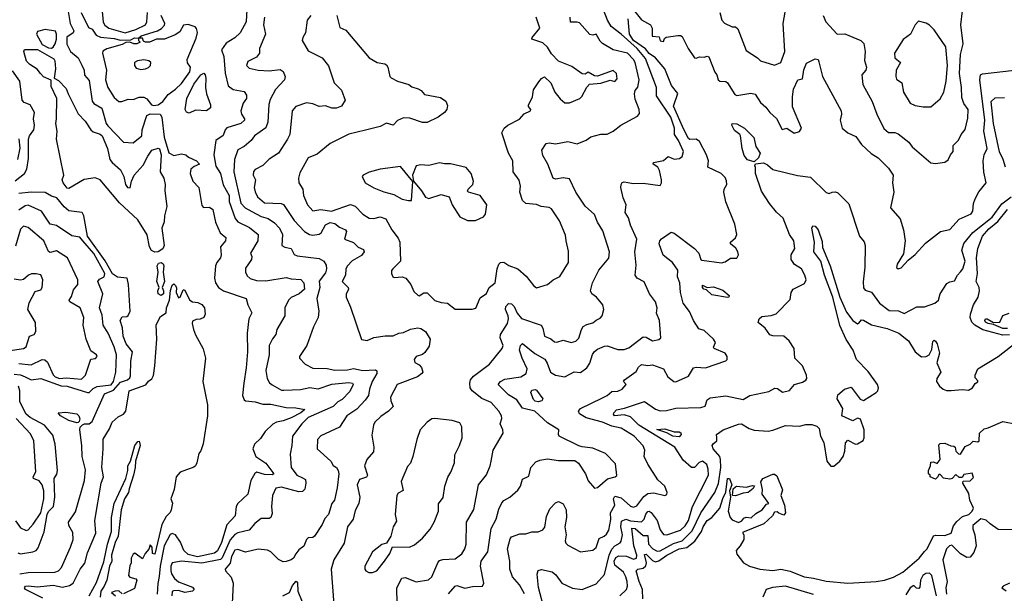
# Model space of a CAD drawing. Extents: x 1552294 to 1694791, y 811929 to 917222.
# Tile 194 of 256: x 1627391 to 1633684, y 850210 to 853879. Entities that reach past the tile are written whole.
import ezdxf

# ---------------------------------------------------------------- set-up
doc = ezdxf.new("R2010")
doc.units = 0

msp = doc.modelspace()

# ---------------------------------------------------------------- linework, layer by layer
at = {"layer": '0CON10XD'}
for points in [[(1631295.5, 853965), (1631365, 853877.1), (1631423.1, 853845), (1631433.6, 853825), (1631434.2, 853774.2), (1631478, 853768), (1631485, 853742.5), (1631505, 853740), (1631511.7, 853758.3), (1631523.6, 853766.4), (1631597.6, 853777.6), (1631615, 853778.2), (1631625, 853770.6), (1631663.2, 853695), (1631705, 853634.2), (1631715, 853632), (1631735, 853642), (1631765, 853639.2), (1631785, 853645.5), (1631795, 853640.8), (1631835, 853542), (1631847.5, 853525), (1631854.4, 853495), (1631866.7, 853485), (1631905, 853484.3), (1631915, 853475.6), (1631961.1, 853401.1), (1631975.5, 853394.5), (1632065, 853408.8), (1632091.5, 853401.5), (1632125, 853348), (1632159.8, 853319.8), (1632185.5, 853285.5), (1632227.6, 853247.6), (1632265, 853176.2), (1632295, 853184), (1632342, 853152), (1632375, 853164.6), (1632386.9, 853185), (1632331.2, 853321.2), (1632329.8, 853385), (1632335.8, 853435), (1632365, 853494.4), (1632395, 853501.2), (1632402.2, 853557.8), (1632419.1, 853600.9), (1632475, 853628.8), (1632494, 853624), (1632499.1, 853609.1), (1632521.1, 853515), (1632640.8, 853295), (1632642.9, 853275), (1632634.4, 853235), (1632648.6, 853185), (1632685, 853154.4), (1632735, 853132), (1632770.5, 853080.5), (1632833.9, 853023.9), (1632878.1, 852995), (1632945, 852928.9), (1632974.7, 852885), (1632969.5, 852835), (1632978.8, 852775), (1632957.1, 852675), (1633019.3, 852605), (1633039.3, 852535), (1633050, 852465), (1633038.9, 852381.1), (1633000, 852315), (1632994.4, 852294.4), (1633005, 852284.4), (1633025, 852292.5), (1633068.8, 852341.2), (1633115, 852376.7), (1633180.9, 852449.1), (1633276.7, 852525), (1633335, 852537.5), (1633395, 852603.5), (1633472.7, 852637.3), (1633482, 852655), (1633486.8, 852703.2), (1633497.1, 852732.9), (1633521.3, 852778.7), (1633567.3, 852835), (1633552.7, 852902.7), (1633548.1, 852975), (1633555, 853014.2), (1633574.3, 853055), (1633553.9, 853165), (1633559.4, 853235), (1633526.8, 853495), (1633531.3, 853525), (1633545, 853532.9), (1633805, 853562.3)], [(1631865.1, 853925.1), (1631879.6, 853875), (1631895, 853855.8), (1631945, 853832.5), (1631965, 853832.5), (1631980.3, 853820.3), (1632035, 853682), (1632107.5, 853635), (1632126.4, 853616.4), (1632215, 853588.6), (1632256, 853605), (1632281.3, 853675), (1632270.8, 853855), (1632299.1, 854015)], [(1627696, 853956), (1627712.7, 853855), (1627737, 853807), (1627731.7, 853795), (1627692.2, 853767.8), (1627692.2, 853722.2), (1627714.9, 853675), (1627763.9, 853635), (1627788.7, 853588.7), (1627802.4, 853555), (1627805, 853523.8), (1627835, 853488.8), (1627855, 853357.8), (1627865, 853343.6), (1627915, 853312.5), (1627943.8, 853215), (1627955, 853198.8), (1628055, 853094.4), (1628115, 853090.8), (1628170.8, 853135), (1628173.3, 853175), (1628203.8, 853265), (1628225, 853276.4), (1628289.1, 853275), (1628300, 853255), (1628315, 853127.5), (1628345, 853026.2), (1628375, 853010), (1628425, 853020), (1628452.5, 853015), (1628469.3, 852999.3), (1628520, 852975), (1628540, 852955), (1628505, 852940), (1628485, 852922.5), (1628480, 852895), (1628498.1, 852845), (1628535.1, 852805.1), (1628555, 852690.8), (1628565, 852677.1), (1628605, 852679.8), (1628625.1, 852665.1), (1628643.3, 852583.3), (1628672.7, 852515), (1628708.1, 852485), (1628705.5, 852465), (1628673.9, 852425), (1628678.8, 852375), (1628674.7, 852355.3), (1628650, 852325), (1628642.2, 852305), (1628635.6, 852225), (1628642.7, 852195), (1628661.8, 852165), (1628693.6, 852145), (1628837.5, 852095), (1628849.2, 852055), (1628874.4, 852005), (1628855.2, 851964.8), (1628843.9, 851875), (1628846.1, 851755), (1628838.6, 851651.4), (1628823.3, 851555), (1628814.4, 851474.4), (1628825, 851447.1), (1628835, 851441.4), (1628895, 851433.8), (1628945, 851419.1), (1628995, 851419.8), (1629095, 851398.9), (1629155, 851396.4), (1629213.3, 851385), (1629188.2, 851365), (1629126.5, 851333.5), (1629075, 851313.5), (1629032.2, 851305), (1629008.1, 851291.9), (1628959.3, 851245), (1628930.6, 851199.4), (1628890.6, 851165), (1628881.5, 851135), (1628900.8, 851085), (1628965, 851043.6), (1629015.5, 850975), (1629005, 850967.5), (1628955, 850969.3), (1628905.5, 850984.5), (1628893.6, 850976.4), (1628867.7, 850932.3), (1628850, 850845), (1628784.2, 850785), (1628773.6, 850765), (1628767.5, 850705), (1628715, 850648.6), (1628680.3, 850535), (1628655, 850482.8), (1628635, 850466.6), (1628526.2, 850443.8), (1628468.3, 850458.3), (1628439.5, 850485), (1628418.4, 850538.4), (1628386.7, 850585), (1628365, 850592.7), (1628353.6, 850586.4), (1628315, 850514.7), (1628287.6, 850385), (1628283.2, 850316.8), (1628272.9, 850272.9), (1628270.5, 850205)], [(1627784.7, 853924.7), (1627829.7, 853829.7), (1627855, 853818.8), (1627879.3, 853779.3), (1627906.7, 853766.7), (1627995, 853759.3), (1628035, 853748.1), (1628101.2, 853748.8), (1628125, 853762.5), (1628150, 853760), (1628167.5, 853775), (1628272.1, 853807.9), (1628297.9, 853822.1), (1628317.3, 853842.7), (1628318.4, 853855), (1628295.2, 853905)], [(1627914.8, 853955), (1627925, 853862.9), (1627935, 853842.7), (1627960, 853825), (1628065.5, 853795.5), (1628132.4, 853815), (1628194.5, 853845), (1628203.9, 853865), (1628207.5, 853925)], [(1628843, 853943), (1628837.4, 853865), (1628799.2, 853795), (1628765, 853762.7), (1628711.2, 853728.8), (1628680, 853685), (1628695, 853642.5), (1628704.3, 853535.7), (1628724.1, 853455), (1628755, 853433.1), (1628825, 853419.6), (1628841.2, 853395), (1628839.6, 853375), (1628818.9, 853345), (1628804.6, 853295), (1628807.8, 853275), (1628827.8, 853245), (1628826.9, 853235), (1628804, 853215), (1628715, 853186.7), (1628704.7, 853175), (1628691.5, 853138.5), (1628645, 853106), (1628632.5, 853015), (1628645, 852941.2), (1628673.6, 852895), (1628692.2, 852822.2), (1628728.9, 852755), (1628730.6, 852715), (1628767, 852607), (1628785.2, 852585.2), (1628859.4, 852549.4), (1628915.4, 852505), (1628912.5, 852465), (1628866.2, 852385), (1628875.6, 852365), (1628872.2, 852345), (1628835, 852290), (1628834.6, 852265), (1628845, 852241.2), (1628864, 852224), (1628905, 852211.4), (1628965, 852208.3), (1629095, 852229.6), (1629125, 852221.3), (1629186.7, 852216.7), (1629207.5, 852195), (1629212, 852155), (1629177.8, 852125), (1629125, 852102.1), (1629108.9, 852085), (1629086.5, 852035), (1629085.4, 851984.6), (1629035, 851897.5), (1629026.9, 851865), (1629007.5, 851837.5), (1628985.6, 851795), (1628985.5, 851735.5), (1628963.3, 851635), (1628971.5, 851585), (1628986.5, 851556.5), (1629003.8, 851543.8), (1629065, 851510), (1629078.5, 851508.5), (1629186.5, 851513.5), (1629245, 851526.2), (1629298, 851518), (1629385, 851546.8), (1629495, 851558.6), (1629518, 851555), (1629521.5, 851545), (1629500, 851500), (1629451, 851449), (1629425, 851434.5), (1629394.6, 851405), (1629235, 851334), (1629195.2, 851294.8), (1629133.5, 851215), (1629131.1, 851155), (1629119.5, 851099.5), (1629126.2, 851015), (1629161.5, 850965), (1629198.5, 850948.5)], [(1629252.7, 853905), (1629229.1, 853875), (1629217.6, 853795), (1629199.5, 853765), (1629195.6, 853745), (1629235, 853679.4), (1629324.2, 853635), (1629364.1, 853584.1), (1629401.4, 853475), (1629447.8, 853427.8), (1629472, 853365), (1629447.8, 853325), (1629415, 853313.2), (1629385, 853313.6), (1629345, 853327.8), (1629305, 853324.5), (1629265, 853339.6), (1629225, 853346.4), (1629155, 853324.3), (1629132.9, 853295), (1629117.8, 853145), (1629102.9, 853115), (1629045.3, 853024.7), (1628985, 852987.7), (1628945, 852945.7), (1628895, 852920), (1628885, 852908.8), (1628882.9, 852885), (1628898.1, 852855), (1628890, 852805), (1628895, 852778), (1628910.6, 852745), (1628956.5, 852706.5), (1629063.1, 852703.1), (1629077.4, 852697.4), (1629144.8, 852594.8), (1629211.5, 852525), (1629242.9, 852505), (1629265, 852500.2), (1629305, 852506), (1629317.7, 852515), (1629345, 852566.2), (1629375, 852581.4), (1629405, 852575.5), (1629435, 852552.7), (1629474, 852535), (1629478.6, 852525), (1629467.5, 852475), (1629525, 852452.7), (1629553.5, 852423.5), (1629588.6, 852408.6), (1629592.2, 852395), (1629575, 852370.7), (1629515, 852336), (1629485, 852305.4), (1629476.2, 852285), (1629472.4, 852245), (1629452.9, 852205), (1629489.4, 852165), (1629492.2, 852155), (1629476.8, 852123.2), (1629476.9, 852105), (1629505, 852041.2), (1629575, 851832.5), (1629612.5, 851827.5), (1629655.4, 851845.4), (1629727.5, 851857.5), (1629777, 851857), (1629815, 851873.8), (1629845, 851877.5), (1629889.5, 851900.5), (1629935, 851907.3), (1629955, 851903.5), (1629985, 851884.7), (1630015.3, 851835), (1630008.2, 851791.8), (1629980.6, 851749.4), (1629965, 851738), (1629925, 851725.7), (1629911.4, 851705), (1629915.8, 851685.8), (1629945, 851671.2), (1629958.8, 851655), (1629967.5, 851625), (1629961.2, 851615), (1629933.8, 851595), (1629803.1, 851545), (1629761.5, 851465), (1629762.1, 851442.1), (1629777.5, 851405), (1629748.9, 851375), (1629699, 851341), (1629660.8, 851305), (1629651.5, 851285), (1629641.5, 851221.5), (1629654.3, 851145), (1629653.1, 851115), (1629610.4, 851065), (1629595.4, 851025), (1629614.6, 850965), (1629607, 850953), (1629562.4, 850937.6), (1629547.5, 850905), (1629564, 850825), (1629558.5, 850785), (1629535, 850740), (1629523.1, 850685), (1629486.8, 850635), (1629465, 850532), (1629399.1, 850425), (1629381.5, 850365), (1629398.6, 850138.6)], [(1629418.6, 853905), (1629438, 853828), (1629475, 853811.2), (1629625, 853634), (1629675.4, 853605.4), (1629725, 853597.1), (1629735, 853590), (1629744.5, 853574.5), (1629755.7, 853515), (1629765, 853505.7), (1629805, 853485.5), (1629877.5, 853465), (1629898.3, 853448.3), (1629936.8, 853436.8), (1629956.7, 853425), (1629979.2, 853399.2), (1630081.2, 853381.2), (1630115, 853356.7), (1630125, 853330), (1630122, 853305), (1630106.7, 853285), (1630065, 853256.2), (1629995, 853222), (1629965, 853222), (1629885, 853248.6), (1629845, 853250), (1629805.9, 853234.1), (1629776.9, 853203.1), (1629735, 853216.7), (1629695, 853194.5), (1629601.9, 853171.9), (1629495, 853146.5), (1629375, 853085.8), (1629292.4, 853017.6), (1629235, 852995.7), (1629180.9, 852899.1), (1629172.9, 852865), (1629174.2, 852835), (1629200, 852795), (1629205.6, 852755), (1629230.6, 852695), (1629265.4, 852655.4), (1629315, 852665.2), (1629383.1, 852655), (1629505, 852697.2), (1629535.3, 852685.3), (1629585, 852635.3), (1629625, 852608.7), (1629655, 852607.6), (1629695, 852618.1), (1629732, 852605), (1629768.8, 852535), (1629810.4, 852480.4), (1629820.3, 852455), (1629824.6, 852335.4), (1629775, 852286.2), (1629766.7, 852275), (1629766.4, 852256.4), (1629776.7, 852235), (1629785, 852230), (1629836.1, 852233.9), (1629858.8, 852225), (1629891.2, 852185), (1629909.7, 852139.7), (1629935, 852116.7), (1629945, 852112.5), (1629975, 852132), (1629995, 852132.5), (1630045, 852083.8), (1630085, 852070), (1630125, 852066), (1630175, 852028.1), (1630283.6, 852026.4), (1630305.9, 852034.1), (1630335, 852100.8), (1630375, 852127.1), (1630391.5, 852165), (1630428.9, 852195), (1630441.9, 852285), (1630453.8, 852315), (1630465, 852326.7), (1630485, 852327.5), (1630517.3, 852307.3), (1630574.4, 852285), (1630628.7, 852238.7), (1630675, 852178.6), (1630695, 852164.4), (1630764.3, 852185.7), (1630800, 852215), (1630843.8, 852236.2), (1630898.2, 852325), (1630898.3, 852398.3), (1630884.1, 852464.1), (1630880.4, 852500.4), (1630841.4, 852591.4), (1630789.9, 852669.9), (1630775, 852678.6), (1630724, 852684), (1630695, 852696.7), (1630625, 852703.1), (1630605, 852722), (1630588.6, 852775), (1630591.2, 852815), (1630583.4, 852853.4), (1630545, 852905.7), (1630541.9, 852975), (1630515.4, 853025.4), (1630472, 853155), (1630486.9, 853185), (1630511.5, 853205), (1630585, 853243.2), (1630615, 853277.5), (1630656.7, 853295), (1630657.5, 853305), (1630643, 853323), (1630643, 853333), (1630667.5, 853385), (1630675, 853430), (1630708.3, 853481.7), (1630727, 853503), (1630745, 853512.5), (1630785.4, 853475.4), (1630811.8, 853415), (1630845, 853373.2), (1630875, 853347.8), (1630904.1, 853345.9), (1630970, 853375), (1630983, 853387), (1631015, 853446.7), (1631033.9, 853466.1), (1631105, 853472.9), (1631165, 853490.8), (1631195, 853483.6), (1631209.2, 853500.8), (1631206.1, 853535), (1631185, 853552.7), (1631085, 853517.3), (1631065, 853518.5), (1631025, 853542), (1631005, 853530), (1630985, 853532), (1630918.9, 853578.9), (1630835, 853613.6), (1630789.4, 853659.4), (1630765, 853702.5), (1630735, 853731.1), (1630663.8, 853753.8), (1630665.5, 853765), (1630714.4, 853825), (1630692.7, 853895)], [(1630132.2, 850207.8), (1630174.6, 850255.4), (1630185, 850259.4), (1630235, 850243.4), (1630285, 850252.9), (1630348, 850255), (1630358.2, 850275), (1630337.2, 850385), (1630339.7, 850415), (1630382, 850475), (1630403.3, 850625), (1630436, 850685), (1630452.5, 850747.5), (1630471.8, 850788.2), (1630485, 850804.2), (1630524.3, 850825.7), (1630575, 850870), (1630590.9, 850895), (1630605, 850941.2), (1630645, 850960), (1630658.6, 851015), (1630689.3, 851050.7), (1630715, 851062.5), (1630765, 851070), (1630835, 851060.6), (1630939.4, 851059.4), (1630962.5, 851042.5), (1631008, 850975), (1631025, 850930), (1631065, 850882.5), (1631085, 850886.7), (1631147.9, 850942.1), (1631197.5, 850955), (1631207.3, 850962.7), (1631198.3, 851038.3), (1631134.3, 851105), (1631055, 851139.6), (1630985, 851146.7), (1630964.4, 851154.4), (1630840, 851215), (1630833.8, 851225), (1630837.5, 851255), (1630765, 851301.5), (1630683.1, 851375), (1630605, 851394.2), (1630567.9, 851447.9), (1630515, 851479.1), (1630449.4, 851545), (1630463.1, 851565), (1630491, 851579), (1630595, 851595.3), (1630627.7, 851615), (1630635.2, 851645), (1630601.6, 851715), (1630586.4, 851765), (1630592.5, 851795), (1630605, 851807.1), (1630684, 851744), (1630747.2, 851707.2), (1630762.6, 851682.6), (1630783.5, 851625), (1630814.6, 851604.6), (1630875, 851595.4), (1630935, 851627.5), (1630975, 851621.4), (1631015, 851653.1), (1631035, 851682.9), (1631051.9, 851738.1), (1631064.2, 851755.8), (1631085, 851772.1), (1631129.6, 851790.4), (1631145, 851793.1), (1631215, 851768.6), (1631255, 851768.7), (1631285, 851780.8), (1631375, 851850.5), (1631395, 851847.8), (1631435, 851825.8), (1631475, 851834.2), (1631488, 851845), (1631480.6, 851955), (1631462.1, 852002.1), (1631465.5, 852035), (1631454.5, 852074.5), (1631416.7, 852125), (1631381.3, 852201.3), (1631338, 852225), (1631325.7, 852245), (1631331.5, 852308.5), (1631322.8, 852395), (1631334.6, 852475), (1631294.7, 852564.7), (1631281.7, 852611.7), (1631260, 852645), (1631267.1, 852695), (1631248.8, 852738.8), (1631233.1, 852805), (1631234.3, 852825.7), (1631242.7, 852837.3), (1631255, 852842), (1631278.5, 852838.5), (1631315, 852830), (1631375, 852832.7), (1631485, 852817.5), (1631493.3, 852835), (1631493.3, 852855), (1631480, 852915), (1631468.8, 852935), (1631440, 852955), (1631442.5, 852965), (1631505, 852978.8), (1631535, 853003.1), (1631575, 852987.1), (1631608.8, 852991.2), (1631625, 853003.8), (1631634, 853035), (1631602.5, 853105), (1631575.6, 853145), (1631576, 853185), (1631552.7, 853255), (1631461, 853391), (1631461.2, 853445), (1631390.5, 853630.5), (1631337.3, 853695), (1631235, 853786.6), (1631170.9, 853835), (1631148, 853875), (1631122.3, 853942.3)], [(1632525.9, 853905.9), (1632543.9, 853865), (1632615, 853786.2), (1632665, 853788.6), (1632766.7, 853745), (1632785.6, 853725.6), (1632795.7, 853675), (1632791.4, 853618.6), (1632804.4, 853575), (1632800, 853555), (1632773.1, 853525), (1632778.9, 853465), (1632840.5, 853355), (1632869.1, 853275), (1632915, 853182), (1632945, 853157.5), (1632985, 853158), (1633005, 853149.2), (1633074, 853095), (1633095.8, 853065), (1633215, 852964), (1633245, 852960), (1633305, 852966.7), (1633325, 852982.5), (1633340, 853015), (1633357.5, 853035), (1633357.5, 853075), (1633392.3, 853107.7), (1633408, 853145), (1633433.4, 853176.6), (1633452.1, 853247.9), (1633452.3, 853305), (1633425, 853342.9), (1633411.7, 853381.7), (1633410.2, 853445), (1633397.3, 853535), (1633403.6, 853655), (1633421.7, 853725), (1633406.7, 853845), (1633417.5, 853935)], [(1628245, 853330.5), (1628275, 853334.2), (1628305.8, 853355), (1628339.3, 853400.7), (1628386.4, 853433.6), (1628425, 853470), (1628479.1, 853545), (1628482.3, 853575), (1628463.6, 853603.6), (1628461.1, 853625), (1628519.4, 853760.6), (1628526.5, 853796.5), (1628521.6, 853821.6), (1628512.6, 853832.6), (1628468.1, 853848.1), (1628437.3, 853842.7), (1628415, 853801.5), (1628385, 853781.4), (1628315.7, 853754.3), (1628265, 853754.2), (1628220, 853735), (1628195, 853733.8), (1628181.7, 853741.7), (1628175, 853760), (1628150, 853760), (1628150, 853745), (1628160, 853735), (1628140, 853725), (1628120, 853725), (1628094.5, 853734.5), (1628068.3, 853731.7), (1628045, 853720), (1627947.1, 853692.9), (1627922.8, 853677.2), (1627920.5, 853665), (1627945.9, 853555), (1627939.2, 853495), (1627953.6, 853445), (1627995, 853381.4), (1628025, 853355.7), (1628044.3, 853355.7), (1628085, 853370), (1628115, 853368), (1628155, 853382.5), (1628185, 853384), (1628202.7, 853372.7), (1628232.5, 853335), (1628245, 853330.5)], [(1628955.5, 853895), (1628949.5, 853845), (1628961.5, 853785), (1628923.5, 853695), (1628924.4, 853665), (1628905, 853638.9), (1628848.6, 853611.4), (1628841.4, 853585), (1628857.9, 853567.9), (1628915, 853556.4), (1628985, 853552.5), (1629055, 853559.6), (1629075, 853546.4), (1629088, 853515), (1629082.4, 853495), (1629025, 853431.3), (1628992.6, 853367.4), (1628984, 853336), (1628975.9, 853224.1), (1628965, 853187.5), (1628892.5, 853135), (1628870, 853105), (1628825, 853067.2), (1628785, 853045.4), (1628762.8, 852985), (1628760.5, 852905), (1628803.6, 852705), (1628831.6, 852675), (1628875, 852652.5)], [(1629803.6, 850145), (1629802.2, 850245), (1629832.6, 850307.4), (1629855, 850311.8), (1629925, 850282.8), (1630003.8, 850296.2), (1630025, 850316), (1630063.1, 850405), (1630075, 850420), (1630095, 850427.1), (1630175, 850430), (1630217.3, 850462.7), (1630236.4, 850495), (1630244.6, 850525), (1630246.2, 850665), (1630293.6, 850746.4), (1630323.3, 850905), (1630375, 850968), (1630398.5, 851025), (1630404.6, 851055.4), (1630417.3, 851125), (1630481.5, 851235), (1630479.5, 851255), (1630462.5, 851295), (1630472, 851328), (1630470.6, 851345), (1630452.5, 851375), (1630405, 851429.6), (1630345, 851456.6), (1630282.1, 851505), (1630270.3, 851525), (1630267.8, 851555), (1630273.2, 851575), (1630290.8, 851599.2), (1630394.1, 851675.9), (1630475.6, 851775), (1630480, 851795), (1630461.8, 851845), (1630463.3, 851865), (1630507.8, 851935), (1630515.6, 851965), (1630513.6, 851985), (1630496.2, 852025), (1630497.5, 852045), (1630515, 852063.8), (1630535, 852061.5), (1630550.9, 852045), (1630571.5, 852001.5), (1630597.8, 851967.8), (1630724.4, 851925), (1630734.6, 851905), (1630744.3, 851855), (1630785, 851837.3), (1630809.2, 851819.2), (1630825, 851816.7), (1630865, 851830), (1630915, 851814.5), (1630945, 851821.9), (1630965, 851842), (1630981.7, 851898.3), (1630993.1, 851916.9), (1631015, 851929.4), (1631055, 851939.4), (1631075, 851958), (1631100.8, 851969.2), (1631114, 851985), (1631124, 852025), (1631118.8, 852055), (1631078, 852105), (1631047.5, 852125), (1631040, 852145), (1631052.1, 852195), (1631093.5, 852276.5), (1631155.7, 852354.3), (1631160.5, 852395), (1631119.1, 852529.1), (1631083.9, 852583.9), (1631065, 852631.9), (1631006.2, 852686.2), (1630945.5, 852775), (1630905, 852860), (1630865, 852868), (1630815, 852858.5), (1630800, 852865), (1630767.1, 852955), (1630735, 853010.9), (1630727.4, 853045), (1630755, 853087.3), (1630775, 853091.2), (1630815, 853085.5), (1630895, 853099.7), (1630955, 853085.7), (1631011.2, 853108.8), (1631041.2, 853128.8), (1631105, 853145.8), (1631145, 853145.8), (1631185, 853165.7), (1631233.8, 853205), (1631339, 853261), (1631351.8, 853278.2), (1631349.6, 853305), (1631325, 853370), (1631320.4, 853405), (1631324.3, 853425), (1631342.3, 853447.7), (1631349.5, 853495), (1631324.4, 853604.4), (1631314.2, 853625), (1631275, 853665.3), (1631185, 853685.4), (1631117, 853727), (1631100.9, 853740.9), (1631075, 853786.7), (1631055, 853778.6), (1631035, 853783.8), (1630968.3, 853858.3), (1630955, 853863.3), (1630912, 853862), (1630910, 853895)], [(1630617.9, 850207.9), (1630585.4, 850265), (1630540, 850315), (1630522.9, 850365), (1630524.2, 850415), (1630509.5, 850495), (1630525, 850558.8), (1630535, 850571.4), (1630588.6, 850591.4), (1630625, 850591.4), (1630665, 850603.2), (1630705.5, 850604.5), (1630735, 850615.6), (1630747, 850633), (1630757.8, 850702.2), (1630779.8, 850750.2), (1630815, 850789.4), (1630835, 850797.5), (1630863.6, 850783.6), (1630882.7, 850745), (1630886, 850696), (1630874.2, 850635), (1630883.9, 850585), (1630878.2, 850545), (1630881.7, 850531.7), (1630895, 850518.2), (1630975, 850475.8), (1631055, 850485.3), (1631075, 850503.3), (1631095, 850560.5), (1631125.8, 850575), (1631141.8, 850588.2), (1631155.6, 850614.4), (1631168.5, 850681.5), (1631167.6, 850725), (1631194.5, 850775), (1631187.3, 850815), (1631195, 850832.3), (1631235, 850821.1), (1631295, 850768), (1631315, 850760.4), (1631335, 850770), (1631379.8, 850830.2), (1631405, 850848.8), (1631443.1, 850853.1), (1631515, 850836.7), (1631528, 850842), (1631530, 850855), (1631514, 850895), (1631470, 850935), (1631406.2, 851036.2), (1631383.3, 851085), (1631386.7, 851125), (1631375, 851152.5), (1631318.6, 851215), (1631235, 851267.3), (1631175, 851279.3), (1631115, 851305.6), (1631012.1, 851332.1), (1630968.4, 851358.4), (1630963.4, 851375), (1630975, 851392.9), (1631112.3, 851457.7), (1631145, 851475.5), (1631175, 851501.4), (1631215, 851502.5), (1631241.2, 851515), (1631267.5, 851545), (1631250, 851565), (1631256.7, 851575), (1631331.5, 851628.5), (1631345, 851656.7), (1631365, 851673.8), (1631405, 851668), (1631435, 851671.4), (1631506.2, 851646.2), (1631534.2, 851595), (1631571.2, 851565), (1631585, 851562.2), (1631665, 851599.1), (1631698.2, 851651.8), (1631715, 851656.7), (1631775, 851652.2), (1631905, 851697.5), (1631912.5, 851705), (1631912.5, 851725), (1631900, 851745), (1631828.8, 851775), (1631826.2, 851785), (1631837.5, 851815), (1631826, 851835), (1631765, 851890), (1631732.4, 851902.4), (1631697.5, 851955), (1631671.5, 852011.5), (1631632.5, 852065), (1631614.2, 852135), (1631611.2, 852195), (1631594.7, 852234.7), (1631596.4, 852276.4), (1631562.9, 852325), (1631503.6, 852373.6), (1631479.1, 852445), (1631482.5, 852465), (1631492.1, 852477.9), (1631555, 852519.1), (1631575, 852513.8), (1631704.2, 852415), (1631732, 852385), (1631743.8, 852345), (1631751.2, 852341.2), (1631875.8, 852324.2), (1631899.7, 852330.3), (1631935, 852353.8), (1631975, 852353.3), (1631986.1, 852373.9), (1631982, 852395), (1631967.9, 852417.9), (1631934, 852445), (1631935, 852456.2), (1631966.2, 852483.8), (1631974.6, 852505.4), (1631961.3, 852571.3), (1631904.8, 852714.8), (1631891.3, 852775), (1631893.4, 852795), (1631910.7, 852825), (1631908.5, 852848.5), (1631899, 852869), (1631875, 852895.6), (1631790, 852935), (1631794.1, 852975.9), (1631781, 853015), (1631735, 853100.6), (1631715, 853114), (1631675, 853113.4), (1631665, 853119.8), (1631635, 853177.2), (1631569.7, 853325), (1631597.5, 853407.5), (1631557, 853457), (1631515, 853564), (1631454.5, 853634.5), (1631415, 853663.3), (1631391.4, 853691.4), (1631313.3, 853745), (1631288.8, 853785), (1631279.2, 853885)], [(1633165, 853321.4), (1633215, 853321.9), (1633275, 853371.8), (1633297.8, 853415), (1633311.9, 853485), (1633320.2, 853585), (1633310.8, 853705), (1633235, 853814), (1633205, 853844.2), (1633185, 853855.8), (1633135, 853868.8), (1633113.6, 853845), (1633084.1, 853785.9), (1633037.7, 853752.3), (1632981.5, 853665), (1632984.1, 853635), (1633020.9, 853605), (1632993.1, 853555), (1632990.2, 853515), (1632995, 853497.5), (1633028.8, 853475), (1633039.2, 853415), (1633082.5, 853345), (1633115, 853329.4), (1633165, 853321.4)], [(1627595, 853697.2), (1627605, 853703.8), (1627617.7, 853725), (1627625.1, 853755), (1627626.9, 853785), (1627618.8, 853805), (1627553.3, 853816.7), (1627505, 853804), (1627498.9, 853785), (1627535, 853719.8), (1627575, 853697.6), (1627595, 853697.2)], [(1628255, 852391.5), (1628233.4, 852403.4), (1628221.3, 852425), (1628205, 852503.1), (1628145, 852598.4), (1628028.2, 852708.2), (1627905, 852855.2), (1627873.6, 852866.4), (1627803.1, 852856.9), (1627705, 852799.3), (1627695, 852800.2), (1627669, 852835), (1627663.3, 852855), (1627673.2, 852885), (1627625.3, 853115), (1627630, 853165), (1627620.7, 853215), (1627626.2, 853245), (1627629, 853375), (1627591.4, 853451.4), (1627591.2, 853491.2), (1627543.5, 853513.5), (1627524.1, 853535), (1627502.3, 853562.3), (1627455, 853592.2), (1627435, 853614.2), (1627416.5, 853675), (1627421.3, 853688.7), (1627505, 853686.9), (1627609.1, 853629.1), (1627616, 853615), (1627619.4, 853565), (1627610.3, 853505), (1627639.4, 853489.4), (1627688.6, 853438.6), (1627700, 853405), (1627765, 853277.3), (1627808.8, 853228.8), (1627844.5, 853174.5), (1627860.8, 853160.8), (1627905, 853146.7), (1627917.7, 853135), (1627952.2, 853055), (1627967.5, 852985), (1627981.5, 852965), (1628035, 852918.5), (1628056.7, 852875), (1628066.5, 852825), (1628079.2, 852805), (1628097, 852803), (1628105.7, 852845), (1628122.7, 852885), (1628181, 852949), (1628210.3, 853005), (1628235.5, 853045), (1628275, 853057.8), (1628285, 853052.3), (1628295.7, 853015), (1628288.9, 852905), (1628312.1, 852865), (1628320.2, 852825), (1628317.7, 852785), (1628332.3, 852685), (1628315.6, 852625), (1628313.8, 852586.2), (1628298.8, 852545), (1628314.5, 852435), (1628306.2, 852413.8), (1628275, 852394.1), (1628255, 852391.5)], [(1628165, 853560.5), (1628195, 853564.5), (1628215, 853572.2), (1628226.9, 853585), (1628229.4, 853605), (1628216, 853615), (1628185, 853622.7), (1628143.3, 853615), (1628125.6, 853604.4), (1628124.5, 853585), (1628135, 853569.4), (1628165, 853560.5)], [(1627361.4, 852848.6), (1627422.4, 852895), (1627437.4, 852922.6), (1627448.1, 852991.9), (1627447.7, 853115), (1627453.5, 853135), (1627481.1, 853175), (1627485.5, 853205), (1627479.3, 853245), (1627484.7, 853284.7), (1627458.5, 853335), (1627419.3, 853349.3), (1627406.7, 853365), (1627392.2, 853485), (1627345, 853551.1)], [(1628475, 853281.4), (1628457.2, 853287.2), (1628447.8, 853305), (1628458.3, 853375), (1628504.7, 853465.3), (1628547.6, 853525), (1628567.1, 853537.1), (1628576.6, 853526.6), (1628581.2, 853505), (1628578.8, 853445), (1628583.8, 853405), (1628610.5, 853335), (1628609.8, 853315), (1628585, 853296.4), (1628515, 853299.7), (1628475, 853281.4)], [(1633692, 852935), (1633677.8, 852985), (1633653.6, 853033.6), (1633614.6, 853215), (1633599.6, 853355), (1633625, 853378.5), (1633685, 853381.3)], [(1632085, 852969.2), (1632043, 852983), (1632020.8, 853010.8), (1632007.7, 853055), (1631998.4, 853135), (1631993.6, 853145), (1631959.5, 853169.5), (1631942.3, 853205), (1631945.4, 853214.6), (1631975, 853211.7), (1632022.7, 853185), (1632082.4, 853125), (1632095, 853067.5), (1632123.3, 853025), (1632113.3, 852995), (1632085, 852969.2)], [(1627379.3, 852985), (1627394, 853056), (1627387.6, 853117.6)], [(1630253.9, 852593.9), (1630305, 852594.3), (1630355, 852618.8), (1630368.8, 852635), (1630376, 852695), (1630334.3, 852754.3), (1630260, 852775), (1630253, 852783), (1630256.7, 852795), (1630286.2, 852823.8), (1630291.9, 852845), (1630275.9, 852895.9), (1630243.9, 852933.9), (1630145, 852957.1), (1630106.1, 852956.1), (1630075, 852964), (1630006.4, 852946.4), (1629955, 852950.8), (1629925, 852943.3), (1629902, 852885), (1629907.5, 852845), (1629959.4, 852785), (1629985, 852742.9), (1630005, 852734.6), (1630085, 852760), (1630135, 852746.7), (1630154, 852695), (1630205, 852618.8), (1630253.9, 852593.9)], [(1630748, 850095), (1630707.4, 850247.4), (1630697.8, 850332.2), (1630705, 850356.2), (1630725, 850362), (1630795, 850347.3), (1630818.3, 850328.3), (1630855, 850274.6), (1630925, 850243.5), (1630985, 850235.5), (1631075, 850271.1), (1631128.3, 850331.7), (1631159.4, 850455), (1631175, 850492.7), (1631195, 850514.5), (1631227.9, 850532.1), (1631235.8, 850544.2), (1631243.7, 850585), (1631232.6, 850635), (1631238.2, 850671.8), (1631265, 850684.6), (1631295, 850674.7), (1631365, 850668.1), (1631383, 850685), (1631392.5, 850717.5), (1631405, 850733.1), (1631415, 850734.7), (1631427, 850727), (1631466.2, 850676.2), (1631485.3, 850615.3), (1631505, 850585.6), (1631526.2, 850585), (1631615.4, 850615), (1631645, 850642.9), (1631665.2, 850675), (1631691.4, 850765), (1631792.9, 850965), (1631791.8, 851005), (1631783.3, 851035), (1631755, 851054.5), (1631733.8, 851046.2), (1631705, 851014.4), (1631685.6, 851015.6), (1631632.6, 851062.6), (1631577.5, 851145), (1631347.5, 851285), (1631295, 851338.3), (1631255, 851350.9), (1631193.4, 851345), (1631186.2, 851355), (1631189.2, 851365), (1631205, 851382.7), (1631255.5, 851394.5), (1631385, 851436.5), (1631455, 851388.8), (1631485, 851376.8), (1631525, 851378.8), (1631585, 851395.3), (1631745, 851398.1), (1631772.1, 851407.9), (1631785, 851448), (1631805, 851460.5), (1631905, 851472.2), (1632015, 851448.8), (1632058, 851475), (1632178.1, 851501.9), (1632218.3, 851521.7), (1632235, 851519.4), (1632267.3, 851497.3), (1632312, 851508), (1632342.9, 851545), (1632395, 851560), (1632415.8, 851574.2), (1632422.9, 851585), (1632420, 851605), (1632395.2, 851665.2), (1632344.5, 851715), (1632340, 851775), (1632310, 851825), (1632275, 851854), (1632205, 851856), (1632185, 851864.2), (1632155.9, 851905.9), (1632111.7, 851941.7), (1632117.5, 851965), (1632135, 851980), (1632195, 851986), (1632225, 851996.7), (1632315, 852088.8), (1632322.3, 852135), (1632334.6, 852155), (1632407.5, 852192.5), (1632416.9, 852215), (1632409.3, 852245), (1632386.9, 852285), (1632343.6, 852313.6), (1632322.7, 852345), (1632321.8, 852375), (1632345.8, 852415), (1632339.1, 852465), (1632312.2, 852505), (1632269.7, 852609.7), (1632227.7, 852647.7), (1632182.5, 852702.5), (1632133, 852783), (1632092.9, 852895), (1632094.3, 852934.3), (1632088.8, 852945), (1632093.8, 852956.2), (1632145, 852964), (1632170.5, 852950.5), (1632205, 852920), (1632361.3, 852881.3), (1632445, 852872), (1632545, 852773.3), (1632565, 852767.5), (1632583.6, 852776.4), (1632605, 852777.5), (1632620.7, 852770.7), (1632690.5, 852700.5), (1632759.4, 852495), (1632788.3, 852458.3), (1632794.7, 852435), (1632792.9, 852295), (1632781.4, 852201.4), (1632785, 852163.3), (1632795, 852148.8), (1632835, 852135.7), (1632887.5, 852065), (1632948.6, 852018.6), (1633006.9, 852016.9), (1633045, 851998.9), (1633125, 852041.4), (1633175, 852042.1), (1633240, 852065), (1633264.3, 852085), (1633274.6, 852125.4), (1633317.6, 852192.4), (1633335, 852202.9), (1633365, 852208), (1633384.4, 852245), (1633405, 852265.8), (1633419.4, 852285), (1633434.3, 852335), (1633412.8, 852405), (1633425, 852446.8), (1633482.4, 852517.6), (1633605.8, 852615), (1633668.2, 852701.8), (1633728.3, 852745)], [(1629875, 852721.5), (1629895, 852722.5), (1629903.3, 852843.3), (1629825, 852940.8), (1629695, 852922.9), (1629625, 852902.9), (1629586.2, 852885), (1629580, 852875), (1629600, 852835), (1629655, 852804.2), (1629717.6, 852777.6), (1629781.5, 852761.5), (1629835, 852731.9), (1629875, 852721.5)], [(1627390.6, 850335), (1627445, 850342.9), (1627615, 850345.3), (1627638.9, 850355), (1627657.1, 850375), (1627716.5, 850505), (1627732.2, 850555), (1627730.2, 850600.2), (1627704.4, 850645), (1627703.1, 850665), (1627748.3, 850731.7), (1627805, 850932.5), (1627810.5, 851000.5), (1627789.6, 851085), (1627788, 851155), (1627774.3, 851255), (1627777.7, 851272.3), (1627792, 851288), (1627805, 851294), (1627835, 851294), (1627855, 851309.2), (1627933.3, 851485), (1627990.9, 851509.1), (1628035, 851561.4), (1628080, 851575), (1628095, 851587.5), (1628098.6, 851601.4), (1628102, 851695), (1628111.2, 851755), (1628070.6, 851805), (1628052.9, 851855), (1628048.8, 851908.8), (1628032.3, 851955), (1628045, 851978.1), (1628075, 851980), (1628083.1, 851986.9), (1628097.3, 852015), (1628086.4, 852185), (1628077.1, 852225), (1628015, 852231.9), (1627985, 852254.3), (1627936.7, 852336.7), (1627824.2, 852495), (1627800.2, 852625), (1627791.1, 852645), (1627705, 852656.6), (1627675, 852681.1), (1627628.8, 852738.8), (1627595, 852750.5), (1627554.4, 852774.4), (1627465, 852775.8), (1627385, 852768.1)], [(1627355, 851611.7), (1627396.9, 851606.9), (1627425.6, 851594.4), (1627465, 851575.2), (1627525, 851584), (1627655, 851536.2), (1627695, 851534.3), (1627825, 851493.8), (1627835, 851493.6), (1627860.5, 851519.5), (1627885, 851533.1), (1627975, 851543.8), (1627991.4, 851565), (1628006.3, 851625), (1628008.8, 851735), (1627995, 851787.5), (1627955.4, 851875), (1627924, 851925), (1627918, 851988), (1627901.2, 852035), (1627922.6, 852125), (1627890.5, 852205), (1627901.6, 852218.4), (1627931.1, 852235), (1627935.2, 852255), (1627865, 852384.3), (1627794.3, 852465), (1627775, 852486.8), (1627725, 852495.4), (1627625, 852563.3), (1627585, 852570), (1627531.2, 852655), (1627445, 852692), (1627425, 852687.3), (1627385, 852660.4)], [(1628875, 852652.5), (1628935, 852621), (1628978.1, 852608.1), (1629019.9, 852579.9), (1629050.6, 852545), (1629070, 852505), (1629067.1, 852435), (1629085, 852424.1), (1629126.2, 852415), (1629145, 852378), (1629165, 852369.4), (1629305, 852351.1), (1629335.2, 852335.2), (1629349.2, 852309.2), (1629352.8, 852285), (1629345, 852258.8), (1629304.2, 852205.8), (1629308.6, 852165), (1629290, 852095), (1629302.2, 852015), (1629299.6, 851975), (1629267.7, 851915), (1629226.7, 851795), (1629178.8, 851725), (1629178.8, 851715), (1629216.2, 851675), (1629265, 851651.1), (1629355, 851648.4), (1629405, 851636.5), (1629485, 851638.4), (1629525, 851647.1), (1629585, 851634.3), (1629665, 851640), (1629673.2, 851633.2), (1629674.5, 851615), (1629643.2, 851565), (1629626.6, 851515), (1629620.8, 851475), (1629599.8, 851445), (1629545, 851387.1), (1629482.8, 851345), (1629435, 851272.7), (1629315, 851217.6), (1629293.6, 851195), (1629291.8, 851135), (1629378.8, 851055), (1629395, 851027.5), (1629415.7, 851015.7), (1629426.7, 850995), (1629430, 850975), (1629420, 850885), (1629403.2, 850805), (1629385.3, 850784.7), (1629364.6, 850715), (1629341.6, 850688.4), (1629325, 850650.6), (1629275, 850576.2), (1629265, 850566.7), (1629234, 850565), (1629224.4, 850555), (1629207.5, 850512.5), (1629175, 850487.8), (1629156.6, 850463.4), (1629140, 850435), (1629126, 850425), (1629095, 850412.9), (1629075, 850412.5), (1629045, 850426), (1628995.6, 850475), (1628975, 850486.5), (1628915, 850491.9), (1628835, 850474), (1628785, 850490.5), (1628765, 850485.5), (1628745, 850445.8), (1628736.1, 850403.9), (1628704.2, 850365), (1628706.2, 850355), (1628742.7, 850312.7), (1628755.8, 850275), (1628748.9, 850145)], [(1633717.4, 851862.6), (1633675, 851861.1), (1633546.2, 851896.2), (1633495, 851925.1), (1633477.2, 851945), (1633466.6, 851975), (1633467.7, 851995), (1633488.1, 852055), (1633517.5, 852105), (1633524.8, 852145), (1633524, 852165), (1633504.7, 852205), (1633513.3, 852255), (1633507.2, 852355), (1633514.5, 852415.5), (1633545, 852494.5), (1633585, 852540.3), (1633642, 852588), (1633705, 852664.8)], [(1627385, 851680.2), (1627465, 851670.9), (1627535, 851706.5), (1627552.4, 851702.4), (1627567.6, 851687.6), (1627605, 851607.1), (1627616.5, 851595), (1627645, 851584.4), (1627688.2, 851588.2), (1627785, 851580.5), (1627812, 851605), (1627845, 851706.7), (1627875, 851711.9), (1627885.6, 851725), (1627881.2, 851735), (1627845, 851760), (1627816.3, 851836.3), (1627795.4, 851925.4), (1627801.4, 851975), (1627777.8, 852035), (1627710.5, 852075), (1627707.5, 852085), (1627722, 852108), (1627735, 852151.4), (1627762.8, 852185), (1627761.7, 852215), (1627696.4, 852356.4), (1627625, 852399.5), (1627585, 852389.6), (1627575, 852395.5), (1627545, 852463.8), (1627445, 852550.5), (1627415, 852558.1), (1627395, 852538.6), (1627365, 852430.5)], [(1631226.4, 850193.6), (1631269.1, 850235), (1631275.9, 850255), (1631273.5, 850285), (1631265.7, 850315), (1631249.2, 850345), (1631195, 850390.2), (1631189.6, 850415), (1631200.1, 850439.9), (1631221, 850449), (1631268.3, 850448.3), (1631315, 850428.6), (1631334.2, 850435.8), (1631335.7, 850455), (1631316.8, 850515), (1631303.8, 850626.2), (1631325, 850624.8), (1631375, 850580.5), (1631405, 850579.5), (1631410, 850525), (1631437.5, 850495), (1631465, 850479.4), (1631485, 850482.3), (1631570.8, 850529.2), (1631625, 850546.7), (1631690, 850610), (1631744.1, 850725.9), (1631834.8, 850855), (1631857.8, 850912.2), (1631872, 851015), (1631870.2, 851065), (1631865, 851085.2), (1631824.1, 851134.1), (1631817.5, 851155), (1631823, 851167), (1631847.3, 851185), (1631846.2, 851203.8), (1631843.8, 851225), (1631886.2, 851255), (1631985, 851291.4), (1632005, 851294), (1632052.5, 851265), (1632085, 851253.2), (1632175, 851247.1), (1632205, 851252.7), (1632285, 851283.8), (1632375, 851279.2), (1632415, 851290), (1632455, 851290), (1632485, 851280), (1632500, 851265), (1632510, 851215), (1632530, 851175), (1632550.8, 851055), (1632575, 851023.8), (1632595, 851024), (1632633.8, 851055), (1632653.8, 851085), (1632665, 851120), (1632668.3, 851171.7), (1632685, 851190), (1632732.5, 851165), (1632745, 851165.7), (1632782.1, 851187.9), (1632789.2, 851205), (1632789.2, 851255), (1632765, 851323.3), (1632745, 851331.2), (1632715, 851313.1), (1632645.7, 851345), (1632652.2, 851392.2), (1632616.7, 851455), (1632619.5, 851480.5), (1632663.5, 851515), (1632705, 851529.2), (1632762.2, 851452.2), (1632785, 851443.9), (1632865, 851493.6), (1632875.7, 851505), (1632881, 851525), (1632874.2, 851545), (1632815, 851629.7), (1632740, 851705), (1632719.1, 851765), (1632673.1, 851833.1), (1632632.7, 851922.7), (1632588.1, 852105), (1632534, 852244), (1632510.7, 852335), (1632465.9, 852395), (1632471.6, 852455), (1632454.9, 852545), (1632460.4, 852559.6), (1632475, 852558.6), (1632493.9, 852535), (1632519.6, 852459.6), (1632521.7, 852421.7), (1632570.2, 852305), (1632632, 852105), (1632675, 852008.6), (1632715, 851954.2), (1632745, 851933.3), (1632755, 851937.5), (1632771.2, 851958.8), (1632785, 851957.8), (1632835, 851928.1), (1632935, 851904.5), (1633010.8, 851875), (1633071.1, 851825), (1633114, 851754), (1633155, 851722), (1633185, 851724), (1633203.9, 851736.1), (1633220.5, 851769.5), (1633228.3, 851821.7), (1633235, 851828.8), (1633245, 851823.3), (1633256, 851805), (1633270, 851745), (1633253.1, 851685), (1633279.2, 851625), (1633252.7, 851585), (1633251.8, 851565), (1633270, 851535), (1633292.5, 851515), (1633315, 851507.5), (1633345, 851507.5), (1633415, 851514.2), (1633455, 851510), (1633480, 851525), (1633497, 851553), (1633515, 851562.5), (1633515, 851570), (1633498.3, 851588.3), (1633497.5, 851605), (1633516, 851645), (1633645.8, 851725), (1633772.1, 851825)], [(1628295, 852114.3), (1628275.2, 852125.2), (1628274.4, 852145), (1628282.3, 852165), (1628267.3, 852205), (1628276.7, 852265), (1628270.4, 852305), (1628279, 852321), (1628295, 852325.9), (1628307.7, 852317.7), (1628313.1, 852305), (1628308.8, 852265), (1628317.1, 852205), (1628301.9, 852165), (1628309.7, 852145), (1628309.2, 852125), (1628295, 852114.3)], [(1627275, 851753.7), (1627415, 851775.8), (1627433, 851787), (1627454.2, 851855), (1627483.8, 851866.2), (1627494.4, 851885.6), (1627492.3, 851942.3), (1627443.1, 852025), (1627451.3, 852068.7), (1627489.1, 852140.9), (1627525, 852151.3), (1627533.5, 852166.5), (1627538.4, 852215), (1627525, 852246.7), (1627495, 852254.2), (1627467.1, 852252.9), (1627446, 852245), (1627415, 852216.7), (1627395, 852212.2), (1627355, 852219.2)], [(1627538.4, 850178.4), (1627428.9, 850235), (1627420.9, 850245), (1627428.8, 850255), (1627445, 850258.6), (1627505, 850252.7), (1627605, 850261.7), (1627665, 850250), (1627710, 850260), (1627732.1, 850275), (1627777.1, 850365), (1627806.6, 850403.4), (1627825, 850470), (1627876.4, 850595), (1627871.3, 850675), (1627911.1, 850915), (1627926.2, 850955), (1627916, 851015), (1627924.7, 851134.7), (1627924.8, 851195.2), (1627965, 851262.5), (1627982.4, 851305), (1628020.3, 851339.7), (1628053.8, 851356.2), (1628068.9, 851375), (1628091.2, 851505), (1628196.7, 851543.3), (1628215, 851567.8), (1628235, 851582.2), (1628245, 851602.5), (1628255.2, 851665.2), (1628266.3, 851835), (1628262.4, 851927.6), (1628290.1, 851979.9), (1628326.7, 852005), (1628328.8, 852035), (1628349.2, 852085), (1628354, 852146), (1628365, 852180), (1628375, 852190), (1628385, 852180), (1628392.5, 852165), (1628390, 852135), (1628405, 852100), (1628417.5, 852105), (1628435, 852150), (1628445, 852150), (1628477.5, 852085), (1628495, 852073.3), (1628529.3, 852069.3), (1628555, 852057.5), (1628572.5, 852035), (1628576.7, 851995), (1628567.5, 851975), (1628545, 851962.5), (1628518.3, 851961.7), (1628495, 851950), (1628492.5, 851935), (1628502.5, 851897.5), (1628513.9, 851863.9), (1628563.9, 851773.9), (1628578.8, 851715), (1628562, 851565), (1628591.4, 851415), (1628591.9, 851345), (1628562.7, 851167.3), (1628547.9, 851122.1), (1628536.2, 851105), (1628523.8, 851045), (1628513.9, 851026.1), (1628503.6, 851016.4), (1628415.8, 850984.2), (1628391.9, 850955), (1628378.6, 850875), (1628356.2, 850815), (1628366.7, 850786.7), (1628360, 850745), (1628352.4, 850727.6), (1628327.7, 850702.3), (1628299.9, 850650.1), (1628255, 850460), (1628240, 850465), (1628237.5, 850505), (1628225, 850520), (1628217, 850493), (1628192.5, 850465), (1628175, 850430), (1628126.2, 850466.2), (1628115, 850460), (1628103.6, 850435), (1628102.7, 850405), (1628094.8, 850385.2), (1628086.9, 850325), (1628095, 850314.6), (1628132.7, 850302.7), (1628138.8, 850295), (1628125, 850241.2), (1628055, 850206.2)], [(1631915, 852102.4), (1631815, 852119.6), (1631780.3, 852150.3), (1631764.6, 852155), (1631755, 852166.7), (1631755, 852181.2), (1631785, 852165.7), (1631825, 852170), (1631885, 852149.2), (1631926.2, 852115), (1631924, 852105), (1631915, 852102.4)], [(1633675, 851902.9), (1633615, 851930), (1633581.4, 851935), (1633564.5, 851945), (1633560, 851955), (1633565, 851966.2), (1633575, 851966.2), (1633615, 851941.2), (1633655.9, 851944.1), (1633673.9, 851986.1), (1633715, 852002.5)], [(1633705, 851904.8), (1633675, 851902.9)], [(1627378.9, 850468.9), (1627395, 850463.4), (1627474.2, 850475), (1627495, 850484.6), (1627509.8, 850500.2), (1627546.4, 850603.6), (1627565.4, 850715), (1627575, 850733.3), (1627606.9, 850765), (1627615.2, 850825.2), (1627611.8, 850945), (1627627.6, 850972.4), (1627632.4, 850995), (1627618.5, 851165), (1627602.4, 851222.4), (1627549.6, 851285), (1627457.8, 851335), (1627432.9, 851355), (1627391.4, 851435), (1627391.9, 851505), (1627383.3, 851535)], [(1630705, 851434.6), (1630685, 851439.7), (1630675, 851450.5), (1630657.1, 851495), (1630665, 851509.6), (1630684.6, 851514.6), (1630695, 851510), (1630733.7, 851455), (1630728.3, 851441.7), (1630705, 851434.6)], [(1627365, 850673.3), (1627395, 850628.2), (1627432.5, 850612.5), (1627445, 850616.9), (1627477.6, 850652.4), (1627525, 850725.4), (1627544.7, 850815.3), (1627544.1, 850865), (1627534.2, 850905), (1627515, 850928.6), (1627478.5, 850945), (1627476.2, 850955), (1627493.8, 850986.2), (1627480.7, 851185), (1627460.1, 851230.1), (1627367.9, 851327.9)], [(1627755, 851300.8), (1627704, 851315), (1627651.2, 851345), (1627637.5, 851365), (1627685, 851368.9), (1627755, 851357.1), (1627767.9, 851345), (1627774.2, 851325.8), (1627771.7, 851308.3), (1627765, 851303.3), (1627755, 851300.8)], [(1629645, 850343.1), (1629672.5, 850355), (1629722, 850415), (1629756.7, 850465), (1629773.3, 850506.7), (1629882.5, 850505), (1629915, 850520), (1629965, 850562.5), (1630015, 850620.6), (1630039.5, 850665), (1630066.9, 850735), (1630067, 850783), (1630097.1, 850822.9), (1630108.8, 850895), (1630126.9, 850953.1), (1630146.2, 850985), (1630169.6, 851045), (1630171.9, 851095), (1630202.5, 851155), (1630218.6, 851205), (1630215.9, 851275.9), (1630205, 851300), (1630156.1, 851316.1), (1630045, 851328), (1630025, 851326), (1629995, 851304.4), (1629949.6, 851255), (1629929.5, 851195), (1629904.5, 851085.5), (1629888, 851042), (1629869.3, 851020.7), (1629828.9, 850925), (1629842.1, 850867.9), (1629810.1, 850849.9), (1629800.4, 850835), (1629791.4, 850715), (1629798.3, 850671.7), (1629777.5, 850635), (1629763.6, 850576.4), (1629735, 850530), (1629705, 850522.5), (1629645.8, 850475), (1629597.5, 850385), (1629596.9, 850365), (1629603.5, 850353.5), (1629623.2, 850343.2), (1629645, 850343.1)], [(1631373.1, 850175), (1631372.4, 850235), (1631350.8, 850285), (1631331.8, 850355), (1631342.5, 850365), (1631375, 850372), (1631393, 850387), (1631397, 850405), (1631385, 850458.8), (1631395, 850460.9), (1631435, 850419.5), (1631455, 850411.2), (1631475, 850417.1), (1631527.8, 850455), (1631605, 850495.8), (1631656, 850504), (1631706.5, 850543.5), (1631749.2, 850605), (1631759.7, 850635), (1631785, 850676.7), (1631814.4, 850695.6), (1631866.2, 850753.8), (1631885, 850817.7), (1631903.7, 850856.3), (1631915, 850945.6), (1631928.2, 850945), (1631943.3, 850905), (1631926.7, 850865), (1631934.5, 850824.5), (1631920, 850735), (1631932, 850695), (1631945, 850681.2), (1631985, 850663.3), (1632006.4, 850673.6), (1632018.3, 850691.7), (1632035, 850696.7), (1632067, 850693), (1632095, 850720), (1632137.5, 850745), (1632165, 850780), (1632180, 850785), (1632137.5, 850845), (1632138.8, 850875), (1632127, 850923), (1632140, 850945), (1632205, 850972.5), (1632215, 850972.5), (1632230.7, 850960.7), (1632267, 850873), (1632256.7, 850835), (1632280, 850775), (1632286.7, 850725), (1632275, 850710), (1632243.3, 850723.3), (1632231.7, 850731.7), (1632215, 850730), (1632202.5, 850705), (1632146.1, 850653.9), (1632011.7, 850598.3), (1632020, 850585), (1632020, 850555), (1631996.1, 850513.9), (1631970, 850485), (1631975, 850460), (1632016.7, 850405), (1632056.2, 850385), (1632120.8, 850365), (1632205, 850357.1), (1632255, 850364.9), (1632315, 850352.6), (1632405.5, 850315), (1632465, 850308), (1632545, 850288.5), (1632685, 850275.6), (1632865, 850285.6), (1632918.5, 850295), (1632975.7, 850314.3), (1633035, 850346.3), (1633140.5, 850435), (1633175, 850476.9), (1633191.7, 850495), (1633231.7, 850578.3), (1633246.8, 850583.2), (1633305, 850579.8), (1633345, 850594.9), (1633359, 850641), (1633380.4, 850669.6), (1633417.9, 850702.1), (1633456.6, 850713.4), (1633478.4, 850735), (1633486.3, 850755), (1633463.6, 850805), (1633458, 850848), (1633420, 850915), (1633421.7, 850928.3), (1633465, 850930), (1633488.3, 850951.7), (1633478.3, 850978.3), (1633425, 850970), (1633415, 850950), (1633395, 850950), (1633375, 850970), (1633350, 850945), (1633335, 850940), (1633296.4, 850946.4), (1633275, 850970), (1633265, 850970), (1633260, 850955), (1633245, 850940), (1633210, 850955), (1633210, 850965), (1633200, 850975), (1633200, 850995), (1633212.5, 851025), (1633215, 851050), (1633231.7, 851051.7), (1633255, 851040), (1633273.3, 851065), (1633265, 851160), (1633275, 851167.5), (1633305, 851170), (1633343, 851153), (1633361.7, 851151.7), (1633370, 851145), (1633375, 851120), (1633391.7, 851101.7), (1633405, 851100), (1633435, 851150), (1633466.1, 851163.9), (1633485, 851183.3), (1633515, 851180), (1633522.5, 851185), (1633526.7, 851235), (1633555, 851262.5), (1633581.7, 851268.3), (1633675, 851310), (1633761.7, 851291.7)], [(1631605, 851211.2), (1631564.7, 851214.7), (1631527, 851237), (1631463.1, 851256.9), (1631515, 851262.4), (1631573.6, 851243.6), (1631605, 851243.3), (1631616.8, 851236.8), (1631619.6, 851225), (1631605, 851211.2)], [(1627835, 850194), (1627881.5, 850278.5), (1627929.1, 850410.9), (1627951.4, 850525), (1627977.4, 850605), (1627977.7, 850695), (1627995, 850784.6), (1628068.5, 850945), (1628082.6, 850995), (1628082.2, 851025), (1628100, 851055), (1628127.7, 851155), (1628145, 851180.5), (1628155, 851182.9), (1628161, 851155), (1628130.8, 851055), (1628129.3, 851015), (1628118, 850965), (1628091, 850879), (1628085.5, 850855), (1628059.8, 850815), (1628039.6, 850745), (1628019.2, 850575), (1628000.7, 850535), (1627978.3, 850455), (1627978.8, 850415), (1627964.4, 850385), (1627948.5, 850295), (1627931.1, 850255), (1627909.7, 850225), (1627905.5, 850185)], [(1629198.5, 850948.5), (1629218.3, 850938.3), (1629220, 850915), (1629213.8, 850876.2), (1629198.1, 850861.9), (1629175, 850858.4), (1629065, 850890.2), (1629027.7, 850882.3), (1629007.2, 850835), (1629000.3, 850765), (1629005, 850720), (1628995.8, 850695), (1628985, 850689.5), (1628935, 850688.6), (1628893.4, 850656.6), (1628857.8, 850615), (1628785, 850596.4), (1628765, 850585.8), (1628735, 850551.6), (1628685, 850438.2), (1628673.7, 850426.3), (1628555, 850402.8), (1628425, 850415.4), (1628365.4, 850405), (1628356.3, 850383.7), (1628355.8, 850355), (1628360.7, 850335), (1628380, 850305), (1628405, 850284.1), (1628495, 850250), (1628506.9, 850235), (1628495, 850224.6), (1628446.6, 850216.6), (1628405, 850229.2), (1628374, 850226), (1628365, 850222.5), (1628363.1, 850195)], [(1631965, 850833.1), (1631946.2, 850836.2), (1631951.7, 850878.3), (1631965, 850891.2), (1631975, 850896), (1632035, 850888.8), (1632075, 850900), (1632087.5, 850897.5), (1632079.3, 850880.7), (1632047.5, 850855), (1632015, 850850.8), (1631965, 850833.1)], [(1633797.3, 850617.3), (1633645, 850617.8), (1633593.3, 850655), (1633567.8, 850677.8), (1633535, 850687.6), (1633484, 850645), (1633482, 850622), (1633496.4, 850585), (1633504.7, 850515), (1633488.8, 850471.2), (1633465, 850441.4), (1633445, 850440), (1633405, 850462.9), (1633348.3, 850518.3), (1633334.4, 850515), (1633314.3, 850495.7), (1633290.3, 850425), (1633320, 850285), (1633309.4, 850245), (1633314.5, 850205)], [(1633251.7, 850195), (1633220.2, 850325), (1633205, 850340.1), (1633181.9, 850338.1), (1633163.4, 850325), (1633148.4, 850295), (1633145, 850250), (1633138.3, 850241.7), (1633123, 850243), (1633105, 850260), (1633082.5, 850245), (1633055, 850200)], [(1629072.5, 850195), (1629115, 850215.6), (1629135, 850260), (1629157.5, 850287.5), (1629166.7, 850276.7), (1629169.4, 850225), (1629196.1, 850156.1)], [(1632465, 850202.2), (1632285, 850255.7), (1632202, 850248), (1632162.5, 850235), (1632140, 850185)], [(1633717.5, 850275), (1633676, 850255), (1633668.8, 850245), (1633695.6, 850225.6)], [(1628045, 850206.7), (1628025, 850225.5), (1628000, 850225), (1627977.5, 850215), (1628003.9, 850193.9)]]:
    msp.add_lwpolyline(points, dxfattribs=at)

doc.saveas('drawing.dxf')
